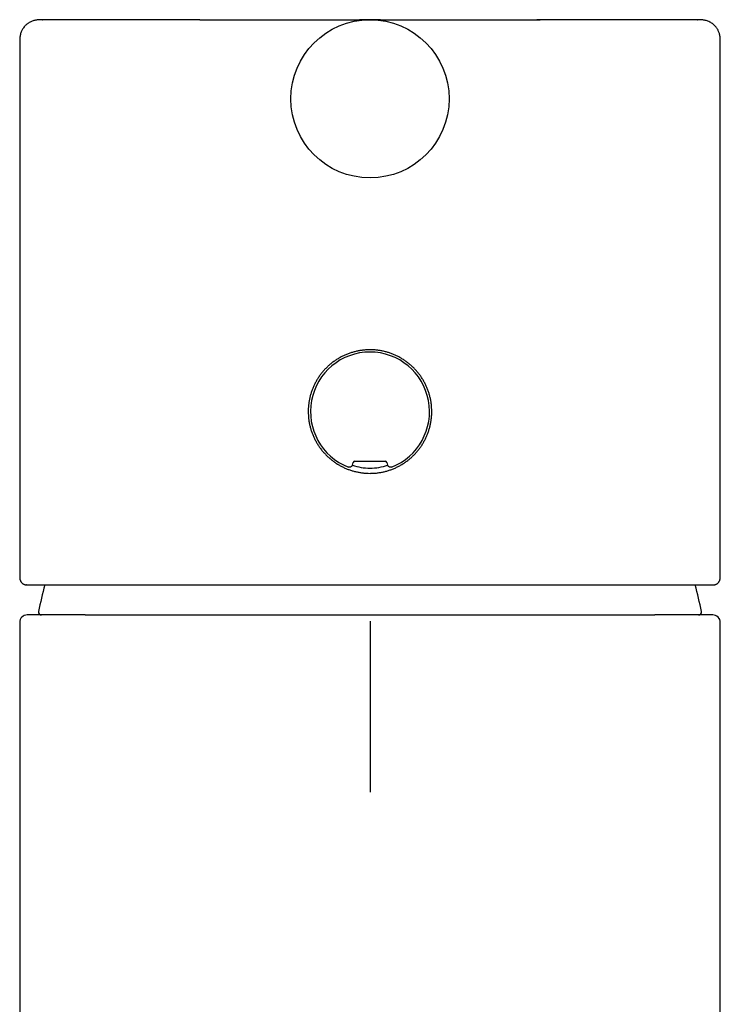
# Model space of a CAD drawing. Header units: millimetres. Extents: x 8 to 888, y 12 to 898.
# Tile 43 of 57: x 359 to 406, y 808 to 873. Entities that reach past the tile are written whole.
import ezdxf

# ---------------------------------------------------------------- set-up
doc = ezdxf.new("R2010")
doc.units = ezdxf.units.MM

msp = doc.modelspace()

# ---------------------------------------------------------------- linework, layer by layer
at = {"color": 7, "linetype": 'Continuous', "lineweight": 30}
for p, q in [((371.064, 873.358), (381.657, 873.358)), ((381.028, 873.188), (381.028, 873.188)), ((383.069, 873.358), (393.661, 873.358)), ((379.294, 872.37), (379.294, 872.37)), ((385.432, 872.37), (385.432, 872.37)), ((359.113, 871.858), (359.113, 836.39)), ((405.613, 836.39), (405.613, 871.858)), ((381.197, 843.808), (381.243, 843.981)), ((381.34, 844.055), (383.386, 844.055)), ((383.483, 843.981), (383.529, 843.808)), ((359.113, 836.388), (359.113, 836.39)), ((405.612, 836.39), (405.612, 836.388)), ((359.568, 835.858), (359.55, 835.858)), ((405.158, 835.858), (405.176, 835.858)), ((363.469, 833.855), (363.17, 833.855)), ((401.556, 833.855), (401.257, 833.855)), ((359.113, 833.355), (359.113, 684.855)), ((405.613, 684.855), (405.613, 833.355))]:
    msp.add_line(p, q, dxfattribs=at)
msp.add_circle((382.363, 868.11), 5.25, dxfattribs=at)
for centre, radius, start, end in [((382.363, 847.355), 3.95, 291.25201, 248.74799), ((382.363, 847.355), 3.75, 251.79374, 270), ((382.363, 847.355), 3.75, 270, 288.20625), ((382.363, 829.855), 22.401, 164.4545, 169.09498), ((382.363, 829.855), 22.401, 10.90502, 15.54578), ((359.613, 833.355), 0.5, 90, 179.99991), ((360.563, 834.055), 0.2, 169.09498, 270), ((404.163, 834.055), 0.2, 270, 10.90502), ((405.113, 833.355), 0.5, 359.99991, 90)]:
    msp.add_arc(centre, radius, start, end, dxfattribs=at)
for centre, major_axis in [((381.34, 843.955), (0.0609, -0.0794)), ((383.386, 843.955), (-0.0609, -0.0794))]:
    msp.add_ellipse(centre, major_axis=major_axis, ratio=0.999758, start_param=2.487211, end_param=3.795974, dxfattribs=at)
for points, knots in [([(360.623, 873.358), (360.616, 873.358), (360.602, 873.358), (360.582, 873.358), (360.564, 873.358), (360.548, 873.358), (360.534, 873.358), (360.522, 873.358), (360.512, 873.358), (360.504, 873.357), (360.497, 873.357), (360.491, 873.357), (360.487, 873.357), (360.482, 873.357), (360.476, 873.357), (360.466, 873.357), (360.452, 873.356), (360.425, 873.355), (360.376, 873.353), (360.311, 873.348), (360.235, 873.339), (360.149, 873.325), (360.053, 873.303), (359.948, 873.268), (359.846, 873.225), (359.76, 873.18), (359.687, 873.134), (359.622, 873.088), (359.553, 873.032), (359.48, 872.962), (359.405, 872.878), (359.338, 872.787), (359.28, 872.692), (359.232, 872.597), (359.191, 872.492), (359.158, 872.379), (359.133, 872.258), (359.119, 872.13), (359.113, 871.996), (359.113, 871.905), (359.113, 871.858)], [0, 0, 0, 0, 0.041349, 0.078283, 0.110788, 0.138857, 0.162485, 0.181672, 0.193154, 0.202158, 0.208716, 0.212923, 0.214255, 0.214785, 0.217875, 0.220319, 0.224723, 0.232716, 0.247401, 0.274718, 0.299852, 0.325686, 0.363361, 0.401061, 0.438599, 0.475945, 0.500709, 0.526725, 0.556861, 0.591183, 0.62962, 0.672031, 0.706336, 0.742668, 0.780934, 0.821059, 0.863005, 0.906776, 0.95241, 1, 1, 1, 1]), ([(371.064, 873.358), (370.92, 873.358), (370.631, 873.358), (370.207, 873.358), (369.789, 873.358), (369.379, 873.358), (368.976, 873.358), (368.581, 873.358), (368.196, 873.358), (367.791, 873.358), (367.367, 873.358), (366.925, 873.358), (366.496, 873.358), (366.078, 873.358), (365.688, 873.358), (365.323, 873.358), (364.984, 873.358), (364.657, 873.358), (364.341, 873.358), (364.037, 873.358), (363.745, 873.358), (363.456, 873.358), (363.172, 873.358), (362.894, 873.358), (362.631, 873.358), (362.383, 873.358), (362.164, 873.358), (361.972, 873.358), (361.805, 873.358), (361.648, 873.358), (361.502, 873.358), (361.368, 873.358), (361.244, 873.358), (361.131, 873.358), (361.021, 873.358), (360.916, 873.358), (360.821, 873.358), (360.744, 873.358), (360.684, 873.358), (360.643, 873.358), (360.62, 873.358), (360.611, 873.358), (360.612, 873.358), (360.62, 873.358), (360.624, 873.358)], [0, 0, 0, 0, 0.02221, 0.044366, 0.06648, 0.088565, 0.110633, 0.132695, 0.154763, 0.176316, 0.203278, 0.230232, 0.257199, 0.284202, 0.311263, 0.335495, 0.35967, 0.383804, 0.407911, 0.432008, 0.45611, 0.480193, 0.506654, 0.533109, 0.55958, 0.586087, 0.612651, 0.634339, 0.655963, 0.677536, 0.699069, 0.720572, 0.742057, 0.763535, 0.785018, 0.812047, 0.839123, 0.866268, 0.893504, 0.920852, 0.942953, 0.965072, 0.987221, 1, 1, 1, 1]), ([(383.069, 873.358), (383.064, 873.358), (383.055, 873.358), (383.042, 873.358), (383.028, 873.358), (383.015, 873.358), (383.001, 873.358), (382.988, 873.358), (382.975, 873.358), (382.963, 873.358), (382.952, 873.358), (382.941, 873.358), (382.932, 873.358), (382.923, 873.358), (382.915, 873.358), (382.908, 873.358), (382.901, 873.358), (382.895, 873.358), (382.887, 873.358), (382.88, 873.358), (382.869, 873.358), (382.853, 873.358), (382.832, 873.358), (382.812, 873.358), (382.791, 873.358), (382.769, 873.358), (382.747, 873.358), (382.725, 873.358), (382.703, 873.358), (382.681, 873.358), (382.659, 873.358), (382.637, 873.358), (382.615, 873.359), (382.595, 873.359), (382.578, 873.359), (382.563, 873.359), (382.55, 873.359), (382.538, 873.359), (382.527, 873.359), (382.517, 873.359), (382.508, 873.359), (382.498, 873.359), (382.489, 873.359), (382.48, 873.359), (382.47, 873.359), (382.461, 873.359), (382.452, 873.359), (382.444, 873.36), (382.434, 873.36), (382.421, 873.36), (382.407, 873.36), (382.395, 873.36), (382.387, 873.36), (382.384, 873.36), (382.38, 873.36), (382.377, 873.36), (382.373, 873.36), (382.37, 873.36), (382.368, 873.36), (382.367, 873.36), (382.366, 873.36), (382.365, 873.36), (382.365, 873.36), (382.364, 873.36), (382.364, 873.36), (382.363, 873.36), (382.361, 873.36), (382.36, 873.36), (382.357, 873.36), (382.352, 873.36), (382.345, 873.36), (382.337, 873.36), (382.331, 873.36), (382.325, 873.36), (382.32, 873.36), (382.316, 873.36), (382.313, 873.36), (382.31, 873.36), (382.307, 873.36), (382.304, 873.36), (382.3, 873.36), (382.295, 873.36), (382.288, 873.36), (382.28, 873.36), (382.273, 873.359), (382.265, 873.359), (382.256, 873.359), (382.247, 873.359), (382.237, 873.359), (382.225, 873.359), (382.213, 873.359), (382.198, 873.359), (382.184, 873.359), (382.168, 873.359), (382.153, 873.359), (382.138, 873.359), (382.124, 873.359), (382.11, 873.359), (382.094, 873.359), (382.075, 873.358), (382.053, 873.358), (382.036, 873.358), (382.023, 873.358), (382.014, 873.358), (382.006, 873.358), (381.997, 873.358), (381.988, 873.358), (381.978, 873.358), (381.966, 873.358), (381.952, 873.358), (381.937, 873.358), (381.922, 873.358), (381.905, 873.358), (381.889, 873.358), (381.876, 873.358), (381.864, 873.358), (381.854, 873.358), (381.847, 873.358), (381.841, 873.358), (381.837, 873.358), (381.832, 873.358), (381.826, 873.358), (381.819, 873.358), (381.809, 873.358), (381.798, 873.358), (381.786, 873.358), (381.773, 873.358), (381.758, 873.358), (381.743, 873.358), (381.727, 873.358), (381.71, 873.358), (381.693, 873.358), (381.675, 873.358), (381.663, 873.358), (381.657, 873.358)], [0, 0, 0, 0, 0.012795, 0.025016, 0.03672, 0.047929, 0.05864, 0.068837, 0.078488, 0.086827, 0.094651, 0.101932, 0.108643, 0.114758, 0.120255, 0.125115, 0.129644, 0.134179, 0.138718, 0.143259, 0.147801, 0.158506, 0.169212, 0.179173, 0.189433, 0.199985, 0.210864, 0.222174, 0.233695, 0.245613, 0.257441, 0.268722, 0.280283, 0.291486, 0.302449, 0.313158, 0.323719, 0.334376, 0.342809, 0.351283, 0.359785, 0.368304, 0.37704, 0.386207, 0.397725, 0.409739, 0.422173, 0.434943, 0.448008, 0.462649, 0.477469, 0.490598, 0.493125, 0.495275, 0.497008, 0.498334, 0.499132, 0.499657, 0.499821, 0.49988, 0.499927, 0.499946, 0.499964, 0.499981, 0.499999, 0.50004, 0.500092, 0.50026, 0.500509, 0.500971, 0.502513, 0.504405, 0.506657, 0.50928, 0.512686, 0.516593, 0.520968, 0.525524, 0.530221, 0.535065, 0.54006, 0.549627, 0.559746, 0.570442, 0.580496, 0.591039, 0.601843, 0.612535, 0.623076, 0.633432, 0.645567, 0.657337, 0.668697, 0.679614, 0.690116, 0.700013, 0.709475, 0.71849, 0.727205, 0.738845, 0.750067, 0.7612, 0.765558, 0.769905, 0.774242, 0.778566, 0.783075, 0.787963, 0.794322, 0.801212, 0.808619, 0.81653, 0.824916, 0.833014, 0.840631, 0.847775, 0.854453, 0.85976, 0.864744, 0.869459, 0.874493, 0.880012, 0.886001, 0.893638, 0.901873, 0.910673, 0.920004, 0.930038, 0.940556, 0.951532, 0.96295, 0.97481, 0.98714, 1, 1, 1, 1]), ([(393.681, 873.358), (393.638, 873.358), (393.553, 873.358), (393.468, 873.358), (393.425, 873.358)], [0, 0, 0, 0, 0.500224, 1, 1, 1, 1]), ([(404.101, 873.358), (404.104, 873.358), (404.113, 873.358), (404.115, 873.358), (404.107, 873.358), (404.084, 873.358), (404.047, 873.358), (403.995, 873.358), (403.928, 873.358), (403.847, 873.358), (403.751, 873.358), (403.641, 873.358), (403.513, 873.358), (403.364, 873.358), (403.193, 873.358), (403.004, 873.358), (402.799, 873.358), (402.607, 873.358), (402.437, 873.358), (402.295, 873.358), (402.148, 873.358), (401.995, 873.358), (401.837, 873.358), (401.643, 873.358), (401.408, 873.358), (401.127, 873.358), (400.827, 873.358), (400.505, 873.358), (400.162, 873.358), (399.805, 873.358), (399.434, 873.358), (399.073, 873.358), (398.727, 873.358), (398.398, 873.358), (398.061, 873.358), (397.717, 873.358), (397.365, 873.358), (397.005, 873.358), (396.634, 873.358), (396.247, 873.358), (395.842, 873.358), (395.422, 873.358), (394.994, 873.358), (394.558, 873.358), (394.114, 873.358), (393.813, 873.358), (393.661, 873.358)], [0, 0, 0, 0, 0.009721, 0.0329, 0.056062, 0.079221, 0.104115, 0.128914, 0.153637, 0.178298, 0.202915, 0.227504, 0.252083, 0.279127, 0.306201, 0.333327, 0.360528, 0.387826, 0.403623, 0.419395, 0.435147, 0.450883, 0.466607, 0.482325, 0.507019, 0.531723, 0.556469, 0.582977, 0.609483, 0.636008, 0.662573, 0.689199, 0.710715, 0.732189, 0.753631, 0.775054, 0.796467, 0.817882, 0.83931, 0.861263, 0.88434, 0.907416, 0.930507, 0.953625, 0.976785, 1, 1, 1, 1]), ([(405.613, 871.858), (405.613, 871.901), (405.613, 871.986), (405.608, 872.11), (405.597, 872.228), (405.577, 872.338), (405.551, 872.44), (405.519, 872.535), (405.482, 872.62), (405.439, 872.704), (405.389, 872.785), (405.334, 872.86), (405.269, 872.938), (405.188, 873.019), (405.087, 873.102), (404.976, 873.175), (404.856, 873.237), (404.734, 873.284), (404.614, 873.318), (404.5, 873.339), (404.408, 873.349), (404.347, 873.353), (404.318, 873.355), (404.303, 873.355), (404.296, 873.356), (404.292, 873.356), (404.288, 873.356), (404.285, 873.356), (404.278, 873.356), (404.268, 873.356), (404.257, 873.357), (404.245, 873.357), (404.231, 873.357), (404.216, 873.357), (404.198, 873.358), (404.177, 873.358), (404.154, 873.358), (404.129, 873.358), (404.112, 873.358), (404.102, 873.358)], [0, 0, 0, 0, 0.043509, 0.084887, 0.124202, 0.161478, 0.196709, 0.229864, 0.260888, 0.289713, 0.324602, 0.355315, 0.383158, 0.4257, 0.469288, 0.513743, 0.558904, 0.603338, 0.644806, 0.683383, 0.719293, 0.736417, 0.74478, 0.748912, 0.750966, 0.751996, 0.753142, 0.754539, 0.756261, 0.763677, 0.774746, 0.787743, 0.803741, 0.822752, 0.849546, 0.880679, 0.916141, 0.95592, 1, 1, 1, 1]), ([(382.363, 843.255), (382.287, 843.256), (382.135, 843.259), (381.907, 843.279), (381.68, 843.31), (381.456, 843.355), (381.234, 843.411), (381.017, 843.48), (380.804, 843.561), (380.596, 843.653), (380.392, 843.758), (380.195, 843.873), (380.005, 843.998), (379.822, 844.134), (379.647, 844.281), (379.479, 844.438), (379.32, 844.604), (379.17, 844.779), (379.031, 844.962), (378.902, 845.153), (378.784, 845.351), (378.676, 845.556), (378.581, 845.768), (378.497, 845.984), (378.425, 846.205), (378.367, 846.428), (378.321, 846.654), (378.289, 846.882), (378.268, 847.111), (378.261, 847.341), (378.267, 847.571), (378.285, 847.799), (378.316, 848.024), (378.359, 848.247), (378.415, 848.468), (378.483, 848.685), (378.562, 848.897), (378.653, 849.105), (378.756, 849.308), (378.87, 849.505), (378.995, 849.696), (379.13, 849.879), (379.275, 850.055), (379.43, 850.223), (379.595, 850.382), (379.769, 850.533), (379.952, 850.674), (380.143, 850.804), (380.341, 850.924), (380.545, 851.032), (380.754, 851.128), (380.97, 851.213), (381.19, 851.285), (381.414, 851.346), (381.641, 851.393), (381.875, 851.428), (382.116, 851.45), (382.357, 851.457), (382.591, 851.451), (382.819, 851.431), (383.046, 851.399), (383.27, 851.355), (383.492, 851.299), (383.709, 851.23), (383.922, 851.149), (384.13, 851.056), (384.333, 850.952), (384.53, 850.837), (384.721, 850.712), (384.904, 850.576), (385.079, 850.429), (385.247, 850.272), (385.406, 850.105), (385.555, 849.93), (385.695, 849.748), (385.824, 849.557), (385.942, 849.359), (386.049, 849.154), (386.145, 848.942), (386.229, 848.725), (386.301, 848.505), (386.359, 848.281), (386.405, 848.056), (386.437, 847.828), (386.457, 847.599), (386.465, 847.369), (386.459, 847.139), (386.441, 846.911), (386.41, 846.685), (386.366, 846.462), (386.311, 846.242), (386.243, 846.025), (386.164, 845.812), (386.073, 845.605), (385.97, 845.402), (385.856, 845.205), (385.731, 845.014), (385.596, 844.831), (385.451, 844.655), (385.296, 844.487), (385.131, 844.328), (384.957, 844.177), (384.773, 844.036), (384.583, 843.906), (384.385, 843.786), (384.181, 843.678), (383.971, 843.581), (383.756, 843.497), (383.535, 843.424), (383.311, 843.364), (383.085, 843.317), (382.851, 843.282), (382.61, 843.259), (382.445, 843.256), (382.363, 843.255)], [0, 0, 0, 0, 0.008832, 0.017691, 0.026565, 0.03544, 0.0443, 0.053131, 0.061959, 0.070815, 0.079684, 0.088553, 0.097409, 0.106237, 0.115149, 0.124089, 0.133043, 0.141997, 0.150937, 0.159849, 0.168823, 0.177825, 0.186842, 0.195859, 0.204861, 0.213834, 0.222715, 0.231624, 0.240548, 0.249471, 0.25838, 0.267261, 0.276038, 0.284843, 0.293662, 0.302482, 0.311287, 0.320065, 0.328891, 0.337743, 0.34661, 0.355476, 0.364329, 0.373155, 0.382103, 0.39108, 0.400071, 0.409062, 0.418038, 0.426986, 0.435943, 0.444929, 0.45393, 0.46293, 0.471915, 0.480872, 0.490436, 0.5, 0.508832, 0.517691, 0.526565, 0.53544, 0.5443, 0.553131, 0.561959, 0.570815, 0.579684, 0.588553, 0.597409, 0.606237, 0.615149, 0.624089, 0.633043, 0.641997, 0.650937, 0.659849, 0.668823, 0.677825, 0.686842, 0.695859, 0.704861, 0.713834, 0.722715, 0.731624, 0.740548, 0.749471, 0.75838, 0.767261, 0.776038, 0.784843, 0.793662, 0.802482, 0.811287, 0.820065, 0.828891, 0.837743, 0.84661, 0.855476, 0.864329, 0.873155, 0.882103, 0.89108, 0.900071, 0.909062, 0.918038, 0.926986, 0.935943, 0.944929, 0.95393, 0.96293, 0.971915, 0.980872, 0.990436, 1, 1, 1, 1]), ([(381.197, 843.808), (381.193, 843.797), (381.186, 843.776), (381.169, 843.747), (381.148, 843.72), (381.123, 843.698), (381.094, 843.68), (381.062, 843.668), (381.029, 843.661), (380.996, 843.659), (380.963, 843.663), (380.942, 843.67), (380.931, 843.674)], [0, 0, 0, 0, 0.1004224, 0.2008446, 0.301268, 0.4016914, 0.5020942, 0.6024971, 0.7028882, 0.8032794, 0.9016396, 1, 1, 1, 1]), ([(383.795, 843.674), (383.784, 843.67), (383.763, 843.663), (383.729, 843.659), (383.695, 843.661), (383.662, 843.668), (383.631, 843.681), (383.602, 843.699), (383.577, 843.721), (383.556, 843.748), (383.539, 843.777), (383.532, 843.798), (383.529, 843.808)], [0, 0, 0, 0, 0.100422, 0.200845, 0.301268, 0.401691, 0.502094, 0.602497, 0.702888, 0.803279, 0.90164, 1, 1, 1, 1]), ([(359.113, 836.389), (359.113, 836.377), (359.113, 836.354), (359.115, 836.323), (359.118, 836.295), (359.121, 836.27), (359.124, 836.249), (359.128, 836.231), (359.133, 836.209), (359.14, 836.183), (359.15, 836.155), (359.161, 836.127), (359.175, 836.097), (359.194, 836.065), (359.217, 836.032), (359.244, 836.001), (359.273, 835.972), (359.3, 835.95), (359.324, 835.933), (359.349, 835.918), (359.379, 835.902), (359.413, 835.887), (359.451, 835.874), (359.486, 835.866), (359.514, 835.861), (359.529, 835.86), (359.534, 835.86)], [0, 0, 0, 0, 0.0717215, 0.1360665, 0.1930086, 0.2425209, 0.2845784, 0.319162, 0.348923, 0.4011112, 0.4537348, 0.4884573, 0.5227043, 0.5568529, 0.5894268, 0.6201016, 0.649263, 0.671729, 0.6954647, 0.7206664, 0.7475054, 0.7941966, 0.8459418, 0.9031138, 0.9659995, 1, 1, 1, 1]), ([(405.176, 835.858), (405.187, 835.859), (405.207, 835.86), (405.24, 835.866), (405.272, 835.874), (405.304, 835.884), (405.333, 835.896), (405.358, 835.908), (405.378, 835.919), (405.4, 835.933), (405.427, 835.951), (405.453, 835.973), (405.483, 836.001), (405.513, 836.037), (405.538, 836.074), (405.557, 836.11), (405.573, 836.146), (405.586, 836.183), (405.594, 836.214), (405.599, 836.236), (405.602, 836.254), (405.606, 836.274), (405.609, 836.298), (405.611, 836.325), (405.613, 836.356), (405.613, 836.378), (405.613, 836.389)], [0, 0, 0, 0, 0.0698567, 0.1317875, 0.1859395, 0.2325096, 0.2717899, 0.2928489, 0.3114184, 0.3307729, 0.349185, 0.3726378, 0.4017031, 0.4355375, 0.4746021, 0.5153839, 0.558214, 0.6183957, 0.6716308, 0.6998574, 0.7332934, 0.7733916, 0.8201339, 0.8734982, 0.9334612, 1, 1, 1, 1]), ([(359.568, 835.858), (359.584, 835.858), (359.617, 835.858), (359.687, 835.858), (359.774, 835.858), (359.865, 835.858), (359.954, 835.858), (360.035, 835.858), (360.123, 835.858), (360.22, 835.858), (360.334, 835.858), (360.469, 835.858), (360.624, 835.858), (360.791, 835.858), (360.94, 835.858), (361.067, 835.858), (361.168, 835.858), (361.272, 835.858), (361.379, 835.858), (361.489, 835.858), (361.641, 835.858), (361.838, 835.858), (362.087, 835.858), (362.347, 835.858), (362.619, 835.858), (362.901, 835.858), (363.192, 835.858), (363.493, 835.858), (363.807, 835.858), (364.136, 835.858), (364.479, 835.858), (364.835, 835.858), (365.202, 835.858), (365.579, 835.858), (365.967, 835.858), (366.366, 835.858), (366.774, 835.858), (367.191, 835.858), (367.616, 835.858), (368.051, 835.858), (368.493, 835.858), (368.941, 835.858), (369.395, 835.858), (369.855, 835.858), (370.319, 835.858), (370.787, 835.858), (371.258, 835.858), (371.735, 835.858), (372.218, 835.858), (372.628, 835.858), (372.964, 835.858), (373.224, 835.858), (373.485, 835.858), (373.748, 835.858), (374.012, 835.858), (374.355, 835.858), (374.778, 835.858), (375.282, 835.858), (375.789, 835.858), (376.3, 835.858), (376.777, 835.858), (377.221, 835.858), (377.629, 835.858), (378.038, 835.858), (378.441, 835.858), (378.902, 835.858), (379.422, 835.858), (380.007, 835.858), (380.594, 835.858), (381.183, 835.858), (381.772, 835.858), (382.376, 835.858), (382.994, 835.858), (383.624, 835.858), (384.253, 835.858), (384.802, 835.858), (385.273, 835.858), (385.666, 835.858), (386.06, 835.858), (386.46, 835.858), (386.899, 835.858), (387.377, 835.858), (387.885, 835.858), (388.39, 835.858), (388.812, 835.858), (389.153, 835.858), (389.414, 835.858), (389.674, 835.858), (389.933, 835.858), (390.191, 835.858), (390.535, 835.858), (390.963, 835.858), (391.473, 835.858), (391.976, 835.858), (392.474, 835.858), (392.963, 835.858), (393.443, 835.858), (393.914, 835.858), (394.382, 835.858), (394.85, 835.858), (395.316, 835.858), (395.776, 835.858), (396.228, 835.858), (396.672, 835.858), (397.107, 835.858), (397.534, 835.858), (397.951, 835.858), (398.359, 835.858), (398.757, 835.858), (399.144, 835.858), (399.52, 835.858), (399.884, 835.858), (400.236, 835.858), (400.575, 835.858), (400.902, 835.858), (401.217, 835.858), (401.518, 835.858), (401.808, 835.858), (402.087, 835.858), (402.313, 835.858), (402.49, 835.858), (402.623, 835.858), (402.752, 835.858), (402.879, 835.858), (403.003, 835.858), (403.159, 835.858), (403.342, 835.858), (403.547, 835.858), (403.741, 835.858), (403.923, 835.858), (404.081, 835.858), (404.218, 835.858), (404.337, 835.858), (404.447, 835.858), (404.549, 835.858), (404.657, 835.858), (404.767, 835.858), (404.876, 835.858), (404.97, 835.858), (405.048, 835.858), (405.113, 835.858), (405.143, 835.858), (405.158, 835.858)], [0, 0, 0, 0, 0.009204, 0.018392, 0.027573, 0.036752, 0.042525, 0.048302, 0.054085, 0.059944, 0.066047, 0.073665, 0.081275, 0.088881, 0.096487, 0.100473, 0.10446, 0.10845, 0.112442, 0.116438, 0.120438, 0.128501, 0.136551, 0.144592, 0.152628, 0.160665, 0.168564, 0.176472, 0.184394, 0.192464, 0.200687, 0.208901, 0.21711, 0.225319, 0.233534, 0.241759, 0.25, 0.258219, 0.266424, 0.27462, 0.282811, 0.291003, 0.299053, 0.307114, 0.315189, 0.323113, 0.33102, 0.338917, 0.346811, 0.354704, 0.35884, 0.362978, 0.367119, 0.371263, 0.37541, 0.379562, 0.38733, 0.395086, 0.402834, 0.410578, 0.418323, 0.424411, 0.430505, 0.436605, 0.442644, 0.448429, 0.457027, 0.465615, 0.474201, 0.48279, 0.491388, 0.5, 0.509203, 0.518391, 0.527571, 0.536751, 0.542524, 0.548301, 0.554085, 0.559944, 0.566047, 0.573665, 0.581275, 0.588881, 0.596487, 0.600473, 0.60446, 0.60845, 0.612442, 0.616438, 0.620438, 0.628501, 0.636551, 0.644592, 0.652628, 0.660665, 0.668564, 0.676472, 0.684394, 0.692464, 0.700687, 0.708901, 0.71711, 0.725319, 0.733534, 0.741759, 0.75, 0.758219, 0.766424, 0.77462, 0.782811, 0.791003, 0.799053, 0.807114, 0.815189, 0.823113, 0.83102, 0.838917, 0.846811, 0.854704, 0.85884, 0.862978, 0.867119, 0.871263, 0.87541, 0.879562, 0.88733, 0.895086, 0.902834, 0.910578, 0.918323, 0.924411, 0.930505, 0.936605, 0.942644, 0.94843, 0.957028, 0.965617, 0.974203, 0.982792, 0.991389, 1, 1, 1, 1]), ([(363.17, 833.855), (363.074, 833.855), (362.881, 833.855), (362.606, 833.855), (362.343, 833.855), (362.091, 833.855), (361.851, 833.855), (361.627, 833.855), (361.418, 833.855), (361.224, 833.855), (361.04, 833.855), (360.867, 833.855), (360.725, 833.855), (360.61, 833.855), (360.519, 833.855), (360.431, 833.855), (360.349, 833.855), (360.27, 833.855), (360.182, 833.855), (360.088, 833.855), (359.99, 833.855), (359.901, 833.855), (359.822, 833.855), (359.754, 833.855), (359.699, 833.855), (359.657, 833.855), (359.628, 833.855), (359.614, 833.855), (359.615, 833.855), (359.615, 833.855)], [0, 0, 0, 0, 0.042243, 0.08438, 0.126436, 0.168435, 0.2104, 0.252356, 0.291927, 0.331532, 0.371191, 0.410923, 0.450748, 0.475544, 0.50032, 0.52508, 0.54983, 0.574574, 0.599318, 0.63821, 0.677132, 0.716727, 0.759357, 0.801954, 0.844542, 0.887146, 0.929791, 0.975628, 1, 1, 1, 1]), ([(363.469, 833.855), (363.563, 833.855), (363.753, 833.855), (364.051, 833.855), (364.36, 833.855), (364.681, 833.855), (365.013, 833.855), (365.351, 833.855), (365.694, 833.855), (366.04, 833.855), (366.397, 833.855), (366.764, 833.855), (367.175, 833.855), (367.628, 833.855), (368.123, 833.855), (368.621, 833.855), (369.123, 833.855), (369.572, 833.855), (369.965, 833.855), (370.3, 833.855), (370.637, 833.855), (370.976, 833.855), (371.316, 833.855), (371.694, 833.855), (372.113, 833.855), (372.575, 833.855), (373.044, 833.855), (373.522, 833.855), (374.006, 833.855), (374.524, 833.855), (375.074, 833.855), (375.659, 833.855), (376.249, 833.855), (376.847, 833.855), (377.453, 833.855), (378.065, 833.855), (378.679, 833.855), (379.295, 833.855), (379.909, 833.855), (380.522, 833.855), (381.134, 833.855), (381.747, 833.855), (382.157, 833.855), (382.362, 833.855)], [0, 0, 0, 0, 0.022512, 0.045157, 0.067948, 0.090899, 0.114022, 0.137331, 0.159489, 0.181833, 0.204372, 0.227117, 0.250076, 0.279307, 0.308187, 0.336733, 0.364961, 0.392889, 0.411022, 0.429039, 0.446945, 0.464747, 0.482449, 0.500057, 0.523139, 0.54632, 0.569615, 0.593037, 0.616601, 0.640075, 0.667604, 0.695138, 0.7227, 0.75031, 0.778364, 0.806347, 0.83428, 0.862184, 0.890081, 0.917492, 0.944935, 0.972432, 1, 1, 1, 1]), ([(382.362, 833.855), (382.571, 833.855), (382.988, 833.855), (383.612, 833.855), (384.235, 833.855), (384.855, 833.855), (385.47, 833.855), (386.078, 833.855), (386.681, 833.855), (387.282, 833.855), (387.85, 833.855), (388.386, 833.855), (388.887, 833.855), (389.385, 833.855), (389.879, 833.855), (390.369, 833.855), (390.804, 833.855), (391.183, 833.855), (391.505, 833.855), (391.825, 833.855), (392.14, 833.855), (392.453, 833.855), (392.761, 833.855), (393.141, 833.855), (393.59, 833.855), (394.108, 833.855), (394.622, 833.855), (395.132, 833.855), (395.635, 833.855), (396.131, 833.855), (396.62, 833.855), (397.105, 833.855), (397.561, 833.855), (397.984, 833.855), (398.372, 833.855), (398.749, 833.855), (399.114, 833.855), (399.467, 833.855), (399.829, 833.855), (400.196, 833.855), (400.566, 833.855), (400.922, 833.855), (401.146, 833.855), (401.257, 833.855)], [0, 0, 0, 0, 0.028064, 0.056054, 0.083992, 0.111899, 0.139795, 0.167204, 0.194642, 0.222131, 0.249689, 0.273105, 0.296491, 0.319859, 0.343222, 0.366594, 0.390137, 0.405987, 0.421775, 0.437506, 0.453185, 0.468814, 0.4844, 0.499945, 0.526864, 0.554012, 0.581407, 0.609071, 0.63702, 0.664765, 0.692821, 0.721202, 0.749924, 0.774266, 0.798367, 0.822239, 0.845893, 0.869341, 0.892596, 0.919771, 0.946716, 0.973452, 1, 1, 1, 1]), ([(405.111, 833.855), (405.112, 833.855), (405.112, 833.855), (405.097, 833.855), (405.071, 833.855), (405.035, 833.855), (404.988, 833.855), (404.93, 833.855), (404.861, 833.855), (404.781, 833.855), (404.689, 833.855), (404.582, 833.855), (404.461, 833.855), (404.327, 833.855), (404.18, 833.855), (404.044, 833.855), (403.925, 833.855), (403.826, 833.855), (403.723, 833.855), (403.616, 833.855), (403.506, 833.855), (403.371, 833.855), (403.207, 833.855), (403.012, 833.855), (402.802, 833.855), (402.578, 833.855), (402.339, 833.855), (402.088, 833.855), (401.828, 833.855), (401.647, 833.855), (401.556, 833.855)], [0, 0, 0, 0, 0.027012, 0.070209, 0.109001, 0.147748, 0.186471, 0.225187, 0.263916, 0.302676, 0.340835, 0.382535, 0.424204, 0.465864, 0.507538, 0.54925, 0.572921, 0.596555, 0.620157, 0.643732, 0.667282, 0.690813, 0.727761, 0.764687, 0.801608, 0.84118, 0.880785, 0.920443, 0.960175, 1, 1, 1, 1]), ([(382.363, 833.448), (382.363, 833.22), (382.363, 832.765), (382.363, 832.082), (382.363, 831.401), (382.363, 830.806), (382.363, 830.297), (382.363, 829.874), (382.363, 829.452), (382.363, 829.032), (382.363, 828.656), (382.363, 828.323), (382.363, 828.033), (382.363, 827.746), (382.363, 827.462), (382.363, 827.183), (382.363, 826.908), (382.363, 826.64), (382.363, 826.378), (382.363, 826.124), (382.363, 825.878), (382.363, 825.642), (382.363, 825.416), (382.363, 825.201), (382.363, 824.996), (382.363, 824.802), (382.363, 824.682), (382.363, 824.622)], [0, 0, 0, 0, 0.06999, 0.14, 0.210009, 0.279994, 0.323969, 0.367935, 0.411939, 0.455977, 0.500008, 0.531263, 0.5625, 0.593723, 0.624942, 0.656173, 0.687441, 0.718718, 0.749977, 0.781222, 0.812464, 0.843719, 0.87497, 0.906208, 0.937452, 0.968714, 1, 1, 1, 1]), ([(382.363, 824.622), (382.363, 824.558), (382.363, 824.431), (382.363, 824.255), (382.363, 824.09), (382.363, 823.935), (382.363, 823.79), (382.363, 823.644), (382.363, 823.5), (382.363, 823.358), (382.363, 823.223), (382.363, 823.073), (382.363, 822.911), (382.363, 822.739), (382.363, 822.574), (382.363, 822.414), (382.363, 822.258), (382.363, 822.154), (382.363, 822.103)], [0, 0, 0, 0, 0.046608, 0.093244, 0.139913, 0.1866, 0.233275, 0.27994, 0.334939, 0.389944, 0.444945, 0.499945, 0.583286, 0.666631, 0.749978, 0.833322, 0.916661, 1, 1, 1, 1])]:
    msp.add_open_spline(points, degree=3, knots=knots, dxfattribs=at)

doc.saveas('drawing.dxf')
